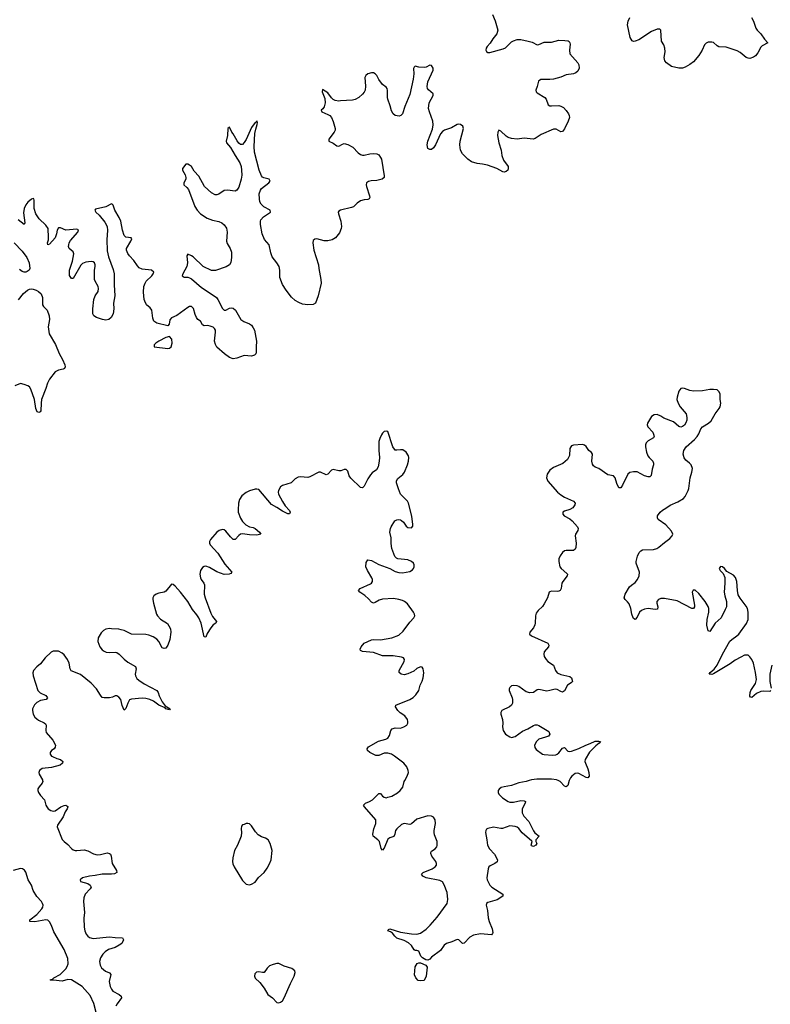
# Model space of a CAD drawing. Header units: inches. Extents: x 2143843 to 2212570, y 881249 to 1017455.
# Tile 28 of 54: x 2151242 to 2159495, y 957541 to 968365. Entities that reach past the tile are written whole.
import ezdxf

# ---------------------------------------------------------------- set-up
doc = ezdxf.new("R2010")
doc.units = ezdxf.units.IN
doc.header["$MEASUREMENT"] = 0
doc.layers.add('C1955', color=7, linetype='Continuous')
doc.layers.add('C1956', color=7, linetype='Continuous')

msp = doc.modelspace()

# ---------------------------------------------------------------- linework, layer by layer
at = {"layer": 'C1955', "color": 6, "elevation": 400}
for points in [[(2151494, 960000), (2151495, 959990), (2151488, 959970), (2151454, 959930), (2151443, 959910), (2151442, 959890), (2151447, 959870), (2151470, 959837), (2151513, 959790), (2151529, 959730), (2151539, 959710), (2151555, 959690), (2151583, 959670), (2151610, 959664), (2151630, 959667), (2151693, 959710), (2151730, 959726), (2151750, 959729), (2151770, 959715), (2151772, 959710), (2151765, 959690), (2151742, 959658), (2151718, 959602), (2151657, 959510), (2151652, 959490), (2151710, 959353), (2151730, 959330), (2151770, 959297), (2151810, 959255), (2151830, 959239), (2151850, 959232), (2151870, 959230), (2151950, 959239), (2151990, 959228), (2152055, 959195), (2152095, 959185), (2152130, 959186), (2152205, 959205), (2152230, 959200), (2152240, 959190), (2152248, 959170), (2152259, 959090), (2152307, 959010), (2152308, 958990), (2152285, 958975), (2152250, 958970), (2152150, 958973), (2152070, 958955), (2152010, 958949), (2151931, 958930), (2151908, 958908), (2151909, 958889), (2151990, 958868), (2152017, 958850), (2152026, 958830), (2152017, 958810), (2151960, 958750), (2151946, 958710), (2151945, 958670), (2151953, 958550), (2151948, 958489), (2151950, 958390), (2151957, 958350), (2151973, 958310), (2151990, 958288), (2152010, 958275), (2152050, 958264), (2152230, 958282), (2152290, 958274), (2152372, 958272), (2152384, 958250), (2152363, 958210), (2152336, 958190), (2152290, 958166), (2152217, 958143), (2152182, 958118), (2152157, 958090), (2152130, 958050), (2152121, 958010), (2152126, 957970), (2152143, 957943), (2152185, 957905), (2152230, 957888), (2152242, 957870), (2152227, 957790), (2152238, 957738), (2152250, 957706), (2152266, 957686), (2152337, 957650), (2152359, 957630), (2152362, 957610), (2152313, 957547), (2152300, 957520)], [(2156844, 960000), (2156810, 959990), (2156730, 959975), (2156650, 959947), (2156567, 959933), (2156537, 959923), (2156514, 959906), (2156504, 959890), (2156502, 959870), (2156510, 959850), (2156550, 959809), (2156611, 959770), (2156630, 959763), (2156670, 959762), (2156750, 959782), (2156790, 959778), (2156802, 959770), (2156800, 959750), (2156766, 959690), (2156766, 959646), (2156783, 959610), (2156839, 959550), (2156890, 959447), (2156907, 959427), (2156954, 959390), (2156917, 959350), (2156918, 959330), (2156926, 959310), (2156917, 959290), (2156890, 959275), (2156870, 959284), (2156867, 959290), (2156877, 959330), (2156874, 959334), (2156766, 959426), (2156730, 959473), (2156710, 959489), (2156690, 959496), (2156630, 959502), (2156550, 959473), (2156530, 959473), (2156450, 959488), (2156390, 959475), (2156375, 959465), (2156367, 959450), (2156364, 959430), (2156379, 959350), (2156385, 959290), (2156407, 959250), (2156461, 959190), (2156495, 959130), (2156490, 959108), (2156467, 959090), (2156416, 959064), (2156399, 959050), (2156391, 959029), (2156379, 958930), (2156382, 958910), (2156411, 958850), (2156431, 958830), (2156555, 958750), (2156554, 958730), (2156493, 958690), (2156390, 958660), (2156374, 958650), (2156371, 958630), (2156387, 958570), (2156393, 958490), (2156404, 958450), (2156435, 958370), (2156443, 958330), (2156440, 958320), (2156430, 958306), (2156310, 958315), (2156230, 958302), (2156190, 958279), (2156130, 958212), (2156110, 958208), (2156071, 958251), (2156052, 958252), (2155993, 958227), (2155936, 958210), (2155909, 958191), (2155868, 958132), (2155770, 958059), (2155750, 958037), (2155730, 958026), (2155708, 958028), (2155671, 958051), (2155653, 958070), (2155630, 958126), (2155610, 958133), (2155590, 958132), (2155579, 958139), (2155548, 958188), (2155516, 958216), (2155470, 958243), (2155390, 958268), (2155365, 958290), (2155342, 958322), (2155319, 958339), (2155289, 958350), (2155297, 958363), (2155310, 958371), (2155430, 958333), (2155550, 958314), (2155608, 958312), (2155650, 958324), (2155710, 958367), (2155753, 958410), (2155830, 958500), (2155940, 958650), (2155948, 958692), (2155940, 958770), (2155910, 958853), (2155890, 958886), (2155860, 958900), (2155712, 958930), (2155676, 958950), (2155658, 958970), (2155679, 958990), (2155777, 959030), (2155808, 959050), (2155823, 959070), (2155825, 959090), (2155817, 959110), (2155772, 959170), (2155762, 959198), (2155762, 959210), (2155770, 959223), (2155811, 959250), (2155828, 959270), (2155832, 959288), (2155830, 959332), (2155804, 959404), (2155799, 959430), (2155798, 959450), (2155814, 959530), (2155810, 959570), (2155790, 959596), (2155770, 959609), (2155730, 959614), (2155610, 959577), (2155550, 959524), (2155530, 959518), (2155470, 959527), (2155441, 959519), (2155387, 959470), (2155375, 959450), (2155366, 959410), (2155354, 959386), (2155310, 959371), (2155290, 959355), (2155250, 959257), (2155230, 959234), (2155215, 959255), (2155196, 959330), (2155179, 959350), (2155129, 959389), (2155123, 959410), (2155134, 959470), (2155156, 959530), (2155158, 959570), (2155032, 959710), (2155021, 959730), (2155042, 959750), (2155089, 959771), (2155121, 959790), (2155190, 959859), (2155210, 959858), (2155231, 959830), (2155250, 959816), (2155270, 959812), (2155290, 959816), (2155333, 959830), (2155394, 959866), (2155426, 959890), (2155453, 959927), (2155469, 959990), (2155475, 960000)], [(2157283, 960000), (2157270, 959947), (2157250, 959930), (2157230, 959940), (2157184, 959990), (2157163, 960000)], [(2152081, 957450), (2152058, 957550), (2152016, 957636), (2151930, 957738), (2151810, 957810), (2151770, 957812), (2151710, 957795), (2151614, 957806), (2151585, 957805), (2151578, 957810), (2151604, 957816), (2151616, 957830), (2151687, 957870), (2151750, 957930), (2151765, 957955), (2151774, 957986), (2151770, 958043), (2151730, 958144), (2151617, 958337), (2151590, 958406), (2151570, 958446), (2151559, 958459), (2151550, 958466), (2151530, 958468), (2151410, 958447), (2151353, 958450), (2151354, 958470), (2151431, 958529), (2151485, 958590), (2151497, 958610), (2151500, 958630), (2151494, 958650), (2151482, 958670), (2151430, 958727), (2151391, 958790), (2151370, 958850), (2151336, 958910), (2151310, 958993), (2151296, 959016), (2151271, 959031), (2151250, 959033), (2151170, 959012)]]:
    msp.add_lwpolyline(points, dxfattribs=at)
at = {"layer": 'C1955', "color": 6}
for points, elevation in [([(2153750, 959530), (2153730, 959527), (2153710, 959516), (2153690, 959514), (2153681, 959499), (2153676, 959470), (2153682, 959430), (2153676, 959390), (2153638, 959290), (2153603, 959230), (2153584, 959150), (2153582, 959110), (2153585, 959085), (2153600, 959050), (2153690, 958903), (2153730, 958863), (2153770, 958853), (2153790, 958862), (2153830, 958885), (2153867, 958933), (2153930, 958990), (2153964, 959036), (2153990, 959084), (2154008, 959130), (2154017, 959230), (2153997, 959310), (2153973, 959350), (2153946, 959366), (2153902, 959382), (2153864, 959404), (2153836, 959436), (2153790, 959501), (2153770, 959523)], 500), ([(2154070, 957989), (2154030, 957979), (2153990, 957963), (2153962, 957938), (2153930, 957892), (2153910, 957889), (2153870, 957899), (2153846, 957894), (2153826, 957874), (2153822, 957850), (2153830, 957828), (2153882, 957781), (2153930, 957719), (2153970, 957650), (2154022, 957610), (2154070, 957561), (2154090, 957557), (2154110, 957563), (2154130, 957580), (2154148, 957612), (2154218, 957770), (2154260, 957850), (2154272, 957890), (2154267, 957910), (2154234, 957934), (2154150, 957960), (2154090, 957988)], 500), ([(2155650, 957799), (2155624, 957804), (2155598, 957830), (2155583, 957863), (2155590, 957953), (2155612, 957990), (2155630, 957998), (2155650, 957996), (2155707, 957970), (2155721, 957950), (2155710, 957849), (2155690, 957803)], 400)]:
    msp.add_lwpolyline(points, close=True, dxfattribs=dict(at, elevation=elevation))
at = {"layer": 'C1956', "color": 6, "elevation": 400}
for points in [[(2156440, 968420), (2156469, 968351), (2156497, 968250), (2156488, 968210), (2156445, 968155), (2156415, 968105), (2156382, 968070), (2156369, 968050), (2156368, 968030), (2156376, 968016), (2156390, 968004), (2156410, 968003), (2156556, 968044), (2156583, 968057), (2156650, 968120), (2156670, 968132), (2156710, 968146), (2156750, 968146), (2156834, 968130), (2156877, 968117), (2156930, 968090), (2156950, 968092), (2157010, 968119), (2157090, 968119), (2157170, 968138), (2157236, 968136), (2157271, 968131), (2157284, 968124), (2157292, 968112), (2157295, 968095), (2157285, 968030), (2157290, 967990), (2157378, 967890), (2157389, 967870), (2157392, 967830), (2157380, 967800), (2157358, 967782), (2157332, 967770), (2157250, 967760), (2157190, 967734), (2157110, 967711), (2157070, 967707), (2156970, 967709), (2156946, 967690), (2156933, 967630), (2156918, 967590), (2156920, 967570), (2156930, 967561), (2157016, 967510), (2157031, 967490), (2157051, 967430), (2157070, 967419), (2157090, 967417), (2157170, 967420), (2157190, 967415), (2157219, 967399), (2157250, 967367), (2157274, 967330), (2157283, 967310), (2157285, 967290), (2157272, 967250), (2157230, 967164), (2157210, 967137), (2157190, 967131), (2157141, 967161), (2157110, 967162), (2156977, 967103), (2156910, 967059), (2156888, 967052), (2156790, 967064), (2156710, 967052), (2156650, 967057), (2156613, 967070), (2156590, 967084), (2156530, 967141), (2156510, 967149), (2156499, 967130), (2156496, 967090), (2156511, 967010), (2156536, 966930), (2156541, 966870), (2156561, 966821), (2156611, 966750), (2156614, 966730), (2156607, 966710), (2156590, 966696), (2156570, 966690), (2156552, 966692), (2156488, 966728), (2156386, 966766), (2156330, 966778), (2156270, 966785), (2156210, 966802), (2156170, 966830), (2156110, 966889), (2156090, 966930), (2156080, 966990), (2156083, 967030), (2156122, 967170), (2156115, 967195), (2156090, 967212), (2156070, 967217), (2156050, 967213), (2155990, 967175), (2155911, 967149), (2155890, 967135), (2155870, 967110), (2155815, 966990), (2155790, 966955), (2155770, 966939), (2155750, 966936), (2155728, 966948), (2155722, 966990), (2155729, 967029), (2155780, 967160), (2155789, 967210), (2155785, 967250), (2155746, 967350), (2155737, 967390), (2155745, 967450), (2155787, 967530), (2155787, 967550), (2155735, 967595), (2155726, 967610), (2155722, 967630), (2155730, 967680), (2155788, 967810), (2155789, 967830), (2155770, 967860), (2155750, 967863), (2155710, 967843), (2155690, 967839), (2155630, 967844), (2155590, 967853), (2155578, 967842), (2155572, 967828), (2155575, 967770), (2155569, 967711), (2155530, 967542), (2155477, 967410), (2155452, 967330), (2155432, 967310), (2155415, 967305), (2155370, 967310), (2155347, 967330), (2155330, 967362), (2155316, 967416), (2155288, 967490), (2155284, 967510), (2155285, 967585), (2155281, 967610), (2155270, 967624), (2155230, 967651), (2155190, 967706), (2155167, 967750), (2155150, 967769), (2155130, 967779), (2155110, 967779), (2155070, 967769), (2155047, 967753), (2155037, 967730), (2155045, 967635), (2155040, 967590), (2155030, 967569), (2155010, 967546), (2154969, 967511), (2154930, 967486), (2154900, 967480), (2154770, 967471), (2154750, 967470), (2154710, 967478), (2154690, 967486), (2154670, 967505), (2154630, 967561), (2154570, 967597), (2154569, 967570), (2154597, 967497), (2154600, 967450), (2154590, 967408), (2154575, 967385), (2154558, 967370), (2154562, 967350), (2154630, 967324), (2154653, 967310), (2154670, 967288), (2154690, 967246), (2154712, 967170), (2154710, 967150), (2154701, 967130), (2154639, 967050), (2154640, 967030), (2154687, 967007), (2154730, 966978), (2154750, 966976), (2154790, 966998), (2154810, 967002), (2154850, 966993), (2154905, 966965), (2154962, 966902), (2154990, 966881), (2155010, 966874), (2155030, 966874), (2155090, 966891), (2155130, 966892), (2155170, 966889), (2155190, 966878), (2155210, 966851), (2155218, 966830), (2155250, 966650), (2155248, 966630), (2155226, 966610), (2155170, 966598), (2155106, 966594), (2155075, 966585), (2155055, 966570), (2155051, 966550), (2155053, 966530), (2155088, 966430), (2155090, 966410), (2155083, 966397), (2155070, 966389), (2155030, 966385), (2154990, 966373), (2154951, 966349), (2154911, 966309), (2154890, 966300), (2154768, 966272), (2154750, 966259), (2154745, 966250), (2154747, 966230), (2154772, 966150), (2154780, 966090), (2154778, 966070), (2154757, 966023), (2154714, 965966), (2154676, 965944), (2154630, 965933), (2154590, 965934), (2154510, 965955), (2154487, 965953), (2154470, 965937), (2154465, 965910), (2154477, 965830), (2154528, 965670), (2154531, 965629), (2154553, 965510), (2154555, 965470), (2154524, 965330), (2154493, 965250), (2154470, 965232), (2154410, 965230), (2154350, 965237), (2154310, 965254), (2154270, 965278), (2154230, 965313), (2154170, 965391), (2154133, 965453), (2154102, 965530), (2154103, 965610), (2154093, 965650), (2154070, 965690), (2154019, 965759), (2154003, 965803), (2153984, 965890), (2153932, 965950), (2153907, 966010), (2153888, 966112), (2153889, 966150), (2153894, 966166), (2153922, 966198), (2154000, 966250), (2153997, 966270), (2153926, 966306), (2153895, 966335), (2153883, 966363), (2153877, 966397), (2153876, 966450), (2153888, 966490), (2153902, 966510), (2153980, 966570), (2153995, 966590), (2153984, 966610), (2153925, 966625), (2153910, 966635), (2153899, 966650), (2153875, 966710), (2153823, 966910), (2153818, 966970), (2153827, 967113), (2153837, 967163), (2153852, 967212), (2153856, 967236), (2153852, 967250), (2153849, 967250), (2153841, 967239), (2153830, 967235), (2153790, 967181), (2153730, 967049), (2153710, 967014), (2153690, 966994), (2153670, 966994), (2153650, 967009), (2153632, 967032), (2153590, 967110), (2153575, 967130), (2153550, 967185), (2153532, 967168), (2153526, 967090), (2153511, 967030), (2153517, 967010), (2153559, 966959), (2153610, 966870), (2153662, 966790), (2153676, 966750), (2153682, 966710), (2153684, 966656), (2153677, 966610), (2153650, 966525), (2153630, 966492), (2153610, 966480), (2153528, 966489), (2153490, 966486), (2153430, 966446), (2153410, 966438), (2153390, 966438), (2153350, 966460), (2153274, 966530), (2153210, 966643), (2153161, 966701), (2153130, 966750), (2153110, 966766), (2153090, 966777), (2153070, 966775), (2153030, 966730), (2153031, 966710), (2153060, 966660), (2153069, 966630), (2153068, 966610), (2153047, 966570), (2153046, 966550), (2153081, 966521), (2153098, 966498), (2153169, 966310), (2153192, 966270), (2153231, 966230), (2153304, 966184), (2153360, 966160), (2153430, 966145), (2153463, 966130), (2153490, 966108), (2153514, 966074), (2153524, 966030), (2153516, 965930), (2153524, 965904), (2153557, 965850), (2153570, 965810), (2153572, 965750), (2153563, 965697), (2153550, 965670), (2153512, 965648), (2153393, 965607), (2153350, 965609), (2153259, 965650), (2153150, 965756), (2153130, 965770), (2153090, 965788), (2153078, 965770), (2153086, 965690), (2153080, 965650), (2153035, 965570), (2153028, 965550), (2153050, 965535), (2153090, 965533), (2153110, 965527), (2153130, 965516), (2153240, 965420), (2153381, 965330), (2153405, 965310), (2153419, 965290), (2153470, 965190), (2153490, 965171), (2153510, 965173), (2153550, 965193), (2153570, 965197), (2153590, 965193), (2153614, 965170), (2153674, 965070), (2153707, 965047), (2153770, 965022), (2153790, 965005), (2153810, 964978), (2153823, 964950), (2153847, 964830), (2153841, 964770), (2153842, 964710), (2153837, 964690), (2153825, 964675), (2153790, 964664), (2153710, 964672), (2153630, 964643), (2153590, 964638), (2153550, 964652), (2153492, 964692), (2153410, 964765), (2153394, 964794), (2153384, 964830), (2153396, 964930), (2153394, 964950), (2153385, 964970), (2153370, 964984), (2153337, 964997), (2153310, 965003), (2153270, 965000), (2153250, 965010), (2153230, 965050), (2153200, 965070), (2153185, 965090), (2153170, 965124), (2153151, 965190), (2153130, 965211), (2153110, 965211), (2153090, 965200), (2152970, 965113), (2152910, 965087), (2152894, 965066), (2152884, 965016), (2152870, 965000), (2152750, 965028), (2152718, 965050), (2152705, 965085), (2152695, 965170), (2152676, 965196), (2152637, 965230), (2152616, 965270), (2152610, 965290), (2152603, 965370), (2152607, 965430), (2152620, 965470), (2152634, 965490), (2152695, 965550), (2152711, 965570), (2152716, 965590), (2152690, 965610), (2152590, 965622), (2152557, 965637), (2152537, 965657), (2152498, 965718), (2152450, 965768), (2152430, 965796), (2152417, 965830), (2152417, 965850), (2152465, 965930), (2152475, 965955), (2152466, 965966), (2152410, 965974), (2152390, 965993), (2152371, 966050), (2152355, 966150), (2152336, 966190), (2152287, 966270), (2152270, 966326), (2152258, 966338), (2152250, 966342), (2152190, 966308), (2152077, 966283), (2152068, 966270), (2152080, 966250), (2152116, 966216), (2152179, 966139), (2152204, 966090), (2152207, 966047), (2152198, 965950), (2152202, 965822), (2152217, 965757), (2152270, 965618), (2152280, 965570), (2152281, 965450), (2152289, 965330), (2152272, 965250), (2152275, 965185), (2152270, 965131), (2152248, 965090), (2152221, 965070), (2152190, 965061), (2152153, 965067), (2152086, 965090), (2152056, 965110), (2152047, 965130), (2152046, 965186), (2152056, 965290), (2152073, 965330), (2152103, 965377), (2152110, 965410), (2152106, 965430), (2152072, 965490), (2152066, 965510), (2152066, 965610), (2152072, 965652), (2152071, 965671), (2152063, 965690), (2152050, 965701), (2152026, 965706), (2151970, 965699), (2151934, 965686), (2151914, 965666), (2151830, 965520), (2151810, 965518), (2151790, 965551), (2151789, 965610), (2151823, 965710), (2151838, 965790), (2151831, 965811), (2151786, 965850), (2151780, 965870), (2151781, 965890), (2151787, 965913), (2151801, 965939), (2151882, 966030), (2151890, 966054), (2151870, 966062), (2151750, 966051), (2151690, 966076), (2151670, 966075), (2151655, 966050), (2151647, 966010), (2151630, 965968), (2151570, 965898), (2151550, 965891), (2151546, 965910), (2151557, 965943), (2151559, 965970), (2151553, 966070), (2151530, 966106), (2151455, 966175), (2151418, 966230), (2151400, 966290), (2151402, 966382), (2151396, 966396), (2151390, 966398), (2151370, 966392), (2151330, 966359), (2151310, 966330), (2151290, 966290), (2151283, 966243), (2151298, 966130), (2151290, 966113), (2151225, 966165)], [(2159288, 968390), (2159310, 968350), (2159334, 968270), (2159350, 968249), (2159391, 968210), (2159430, 968152), (2159468, 968110), (2159404, 968076), (2159390, 968061), (2159359, 968001), (2159330, 967967), (2159309, 967951), (2159270, 967938), (2159250, 967940), (2159230, 967950), (2159164, 968004), (2159130, 968023), (2159010, 968061), (2158930, 968065), (2158910, 968076), (2158870, 968113), (2158850, 968119), (2158810, 968116), (2158790, 968108), (2158771, 968089), (2158744, 968030), (2158710, 967972), (2158650, 967902), (2158610, 967871), (2158557, 967843), (2158530, 967833), (2158490, 967830), (2158408, 967850), (2158353, 967890), (2158334, 967914), (2158327, 967950), (2158337, 968010), (2158336, 968050), (2158323, 968090), (2158300, 968130), (2158291, 968250), (2158279, 968259), (2158270, 968262), (2158250, 968260), (2158190, 968234), (2158050, 968145), (2158010, 968127), (2157990, 968126), (2157974, 968134), (2157953, 968170), (2157926, 968310), (2157932, 968350), (2157949, 968390)], [(2151180, 965910), (2151270, 965821), (2151321, 965750), (2151346, 965690), (2151352, 965630), (2151345, 965610), (2151325, 965595), (2151310, 965589), (2151291, 965589), (2151270, 965595), (2151238, 965618)], [(2151230, 965286), (2151285, 965355), (2151326, 965390), (2151350, 965402), (2151370, 965405), (2151390, 965402), (2151424, 965390), (2151450, 965375), (2151476, 965350), (2151494, 965310), (2151492, 965230), (2151503, 965210), (2151543, 965170), (2151565, 965110), (2151568, 965070), (2151554, 964990), (2151566, 964910), (2151635, 964795), (2151675, 964695), (2151714, 964630), (2151737, 964570), (2151741, 964550), (2151735, 964530), (2151719, 964521), (2151670, 964513), (2151630, 964494), (2151570, 964413), (2151547, 964370), (2151530, 964310), (2151483, 964190), (2151476, 964150), (2151475, 964065), (2151467, 964053), (2151453, 964047), (2151434, 964054), (2151418, 964090), (2151405, 964190), (2151364, 964304), (2151348, 964328), (2151330, 964340), (2151290, 964355), (2151250, 964364), (2151190, 964339)], [(2159500, 960990), (2159490, 960980), (2159424, 960984), (2159390, 960980), (2159343, 960957), (2159290, 960912), (2159278, 960918), (2159270, 960929), (2159273, 960970), (2159282, 960990), (2159332, 961068), (2159344, 961110), (2159332, 961190), (2159309, 961289), (2159290, 961331), (2159270, 961360), (2159250, 961377), (2159230, 961380), (2159210, 961377), (2159170, 961358), (2159110, 961325), (2159055, 961285), (2158870, 961174), (2158850, 961166), (2158824, 961170), (2158835, 961190), (2158876, 961224), (2158912, 961268), (2158969, 961391), (2159049, 961531), (2159070, 961552), (2159126, 961590), (2159147, 961610), (2159234, 961726), (2159250, 961770), (2159250, 961850), (2159245, 961890), (2159230, 961919), (2159164, 962004), (2159142, 962042), (2159133, 962090), (2159126, 962190), (2159112, 962232), (2159090, 962258), (2159017, 962297), (2158992, 962330), (2158970, 962349), (2158947, 962353), (2158931, 962330), (2158942, 962310), (2158978, 962278), (2158994, 962234), (2158996, 962170), (2158988, 962070), (2158993, 962030), (2159014, 961970), (2159012, 961910), (2159000, 961880), (2158953, 961790), (2158888, 961730), (2158830, 961640), (2158810, 961645), (2158795, 961710), (2158799, 961770), (2158819, 961850), (2158817, 961890), (2158810, 961915), (2158779, 961970), (2158710, 962055), (2158670, 962092), (2158646, 962094), (2158634, 962070), (2158661, 961930), (2158660, 961910), (2158650, 961890), (2158630, 961893), (2158470, 961976), (2158330, 962003), (2158290, 962002), (2158264, 961990), (2158247, 961970), (2158246, 961950), (2158257, 961910), (2158254, 961886), (2158230, 961881), (2158150, 961893), (2158110, 961886), (2158079, 961870), (2158056, 961850), (2158030, 961795), (2158010, 961772), (2157990, 961780), (2157985, 961790), (2157972, 961830), (2157962, 961890), (2157942, 961942), (2157926, 961966), (2157899, 961990), (2157889, 962009), (2157899, 962050), (2157947, 962130), (2157968, 962150), (2158010, 962178), (2158034, 962210), (2158051, 962250), (2158058, 962290), (2158021, 962390), (2158018, 962410), (2158034, 962466), (2158052, 962508), (2158070, 962526), (2158090, 962535), (2158210, 962541), (2158247, 962553), (2158270, 962566), (2158330, 962619), (2158390, 962660), (2158416, 962690), (2158422, 962710), (2158410, 962741), (2158347, 962810), (2158263, 962870), (2158253, 962890), (2158255, 962910), (2158283, 962950), (2158310, 962973), (2158347, 962993), (2158393, 963027), (2158477, 963063), (2158539, 963101), (2158557, 963123), (2158591, 963190), (2158600, 963210), (2158612, 963330), (2158632, 963390), (2158638, 963430), (2158624, 963470), (2158606, 963490), (2158564, 963524), (2158547, 963547), (2158537, 963590), (2158542, 963630), (2158570, 963670), (2158660, 963750), (2158690, 963783), (2158710, 963813), (2158732, 963868), (2158748, 963890), (2158816, 963930), (2158845, 963955), (2158888, 964030), (2158933, 964090), (2158944, 964110), (2158949, 964149), (2158942, 964190), (2158944, 964250), (2158930, 964279), (2158910, 964295), (2158870, 964301), (2158830, 964298), (2158750, 964283), (2158650, 964282), (2158609, 964289), (2158550, 964312), (2158530, 964315), (2158510, 964310), (2158490, 964281), (2158470, 964214), (2158468, 964188), (2158481, 964150), (2158504, 964110), (2158568, 964030), (2158577, 963990), (2158576, 963964), (2158566, 963934), (2158551, 963909), (2158529, 963891), (2158510, 963887), (2158490, 963893), (2158430, 963944), (2158325, 963985), (2158290, 964006), (2158250, 964023), (2158219, 964021), (2158190, 964001), (2158146, 963930), (2158141, 963910), (2158147, 963890), (2158203, 963830), (2158212, 963810), (2158216, 963784), (2158211, 963769), (2158150, 963734), (2158130, 963713), (2158123, 963690), (2158122, 963670), (2158133, 963610), (2158147, 963570), (2158161, 963550), (2158202, 963510), (2158212, 963490), (2158212, 963470), (2158196, 963424), (2158185, 963355), (2158170, 963341), (2158150, 963339), (2158110, 963349), (2158030, 963394), (2157990, 963395), (2157950, 963386), (2157928, 963370), (2157870, 963247), (2157850, 963217), (2157830, 963220), (2157826, 963226), (2157807, 963267), (2157790, 963327), (2157770, 963350), (2157710, 963362), (2157610, 963430), (2157570, 963445), (2157550, 963459), (2157540, 963480), (2157533, 963510), (2157540, 963590), (2157528, 963608), (2157500, 963630), (2157470, 963673), (2157450, 963688), (2157430, 963694), (2157330, 963687), (2157310, 963680), (2157300, 963670), (2157291, 963650), (2157285, 963575), (2157264, 963530), (2157215, 963485), (2157110, 963440), (2157070, 963413), (2157040, 963370), (2157034, 963330), (2157050, 963290), (2157154, 963170), (2157190, 963141), (2157230, 963117), (2157332, 963072), (2157349, 963050), (2157345, 963030), (2157322, 962998), (2157290, 962980), (2157230, 962963), (2157214, 962950), (2157213, 962930), (2157229, 962910), (2157290, 962877), (2157317, 962857), (2157373, 962790), (2157381, 962770), (2157377, 962750), (2157354, 962710), (2157350, 962690), (2157359, 962610), (2157357, 962563), (2157350, 962544), (2157330, 962529), (2157250, 962531), (2157230, 962525), (2157211, 962509), (2157184, 962470), (2157170, 962436), (2157168, 962410), (2157180, 962350), (2157194, 962330), (2157258, 962278), (2157265, 962270), (2157262, 962250), (2157213, 962190), (2157202, 962170), (2157194, 962110), (2157184, 962090), (2157170, 962082), (2157150, 962079), (2157090, 962081), (2157070, 962076), (2157065, 962070), (2157045, 962010), (2157010, 961944), (2156990, 961915), (2156941, 961870), (2156920, 961840), (2156912, 961810), (2156910, 961730), (2156906, 961714), (2156890, 961679), (2156850, 961630), (2156848, 961610), (2156868, 961590), (2157047, 961510), (2157060, 961490), (2157056, 961470), (2157010, 961416), (2157004, 961390), (2157010, 961364), (2157030, 961331), (2157050, 961308), (2157110, 961270), (2157133, 961210), (2157150, 961186), (2157190, 961166), (2157290, 961145), (2157310, 961130), (2157319, 961090), (2157305, 961075), (2157264, 961050), (2157230, 960988), (2157210, 960973), (2157190, 960978), (2157150, 961003), (2157130, 961006), (2157070, 960989), (2157036, 960984), (2156950, 961002), (2156930, 960996), (2156890, 960968), (2156850, 960965), (2156810, 960976), (2156730, 961034), (2156710, 961042), (2156670, 961047), (2156650, 961040), (2156630, 961025), (2156623, 961010), (2156622, 960990), (2156657, 960910), (2156661, 960890), (2156659, 960850), (2156649, 960830), (2156628, 960812), (2156543, 960770), (2156533, 960750), (2156532, 960730), (2156551, 960670), (2156553, 960630), (2156549, 960590), (2156558, 960550), (2156583, 960510), (2156630, 960480), (2156650, 960475), (2156690, 960486), (2156770, 960544), (2156830, 960570), (2156890, 960606), (2156910, 960612), (2156930, 960612), (2156950, 960605), (2157058, 960538), (2157065, 960530), (2157069, 960510), (2157056, 960490), (2157024, 960476), (2156950, 960454), (2156924, 960430), (2156902, 960390), (2156904, 960364), (2156920, 960340), (2156990, 960292), (2157010, 960286), (2157099, 960281), (2157136, 960284), (2157150, 960289), (2157170, 960306), (2157210, 960357), (2157230, 960364), (2157270, 960324), (2157290, 960320), (2157310, 960324), (2157390, 960351), (2157467, 960390), (2157514, 960406), (2157570, 960432), (2157610, 960435), (2157628, 960430), (2157613, 960410), (2157577, 960383), (2157508, 960312), (2157459, 960230), (2157456, 960210), (2157461, 960190), (2157490, 960130), (2157500, 960090), (2157503, 960050), (2157490, 960030), (2157470, 960034), (2157390, 960078), (2157370, 960081), (2157350, 960078), (2157311, 960050), (2157296, 960030), (2157285, 960010), (2157283, 960000)], [(2155475, 960000), (2155503, 960050), (2155515, 960090), (2155513, 960110), (2155497, 960150), (2155466, 960190), (2155363, 960270), (2155330, 960290), (2155290, 960300), (2155250, 960300), (2155190, 960276), (2155157, 960277), (2155090, 960310), (2155066, 960330), (2155063, 960350), (2155078, 960370), (2155186, 960434), (2155266, 960454), (2155290, 960468), (2155306, 960494), (2155322, 960550), (2155337, 960570), (2155370, 960579), (2155430, 960578), (2155467, 960590), (2155498, 960610), (2155508, 960630), (2155511, 960649), (2155506, 960670), (2155476, 960710), (2155425, 960745), (2155400, 960770), (2155375, 960810), (2155377, 960830), (2155530, 960892), (2155567, 960913), (2155598, 960942), (2155630, 960990), (2155646, 961050), (2155667, 961093), (2155678, 961130), (2155685, 961185), (2155678, 961230), (2155666, 961246), (2155650, 961251), (2155610, 961231), (2155576, 961204), (2155510, 961173), (2155470, 961164), (2155436, 961170), (2155413, 961190), (2155413, 961210), (2155470, 961310), (2155474, 961330), (2155463, 961350), (2155438, 961358), (2155348, 961372), (2155230, 961372), (2155130, 961409), (2155010, 961420), (2154989, 961430), (2154985, 961445), (2154996, 961470), (2155030, 961509), (2155110, 961549), (2155130, 961552), (2155210, 961548), (2155332, 961570), (2155410, 961599), (2155458, 961642), (2155530, 961742), (2155576, 961790), (2155586, 961810), (2155581, 961830), (2155570, 961850), (2155504, 961944), (2155471, 961970), (2155450, 961980), (2155412, 961992), (2155350, 962002), (2155230, 961995), (2155195, 961985), (2155150, 961957), (2155130, 961952), (2155110, 961962), (2155078, 961998), (2155035, 962035), (2154981, 962070), (2154968, 962090), (2154984, 962110), (2155097, 962163), (2155109, 962171), (2155121, 962190), (2155120, 962210), (2155112, 962230), (2155066, 962310), (2155049, 962350), (2155050, 962399), (2155070, 962428), (2155110, 962418), (2155190, 962375), (2155310, 962330), (2155370, 962298), (2155410, 962286), (2155450, 962284), (2155530, 962299), (2155562, 962318), (2155573, 962330), (2155579, 962350), (2155578, 962370), (2155570, 962390), (2155550, 962410), (2155510, 962428), (2155398, 962438), (2155384, 962444), (2155365, 962465), (2155333, 962550), (2155325, 962605), (2155326, 962670), (2155313, 962730), (2155317, 962770), (2155327, 962790), (2155366, 962854), (2155390, 962868), (2155411, 962871), (2155430, 962868), (2155441, 962861), (2155461, 962841), (2155490, 962796), (2155510, 962781), (2155550, 962779), (2155563, 962797), (2155566, 962814), (2155553, 962907), (2155517, 963050), (2155504, 963070), (2155430, 963150), (2155406, 963206), (2155386, 963274), (2155386, 963294), (2155399, 963321), (2155454, 963366), (2155472, 963390), (2155504, 963470), (2155515, 963510), (2155519, 963550), (2155516, 963570), (2155490, 963611), (2155455, 963635), (2155430, 963637), (2155390, 963631), (2155370, 963634), (2155362, 963642), (2155345, 963670), (2155290, 963839), (2155270, 963843), (2155250, 963836), (2155230, 963818), (2155219, 963801), (2155200, 963760), (2155192, 963728), (2155189, 963630), (2155197, 963550), (2155194, 963510), (2155182, 963450), (2155164, 963416), (2155118, 963382), (2155100, 963360), (2155070, 963316), (2155030, 963238), (2155010, 963218), (2154990, 963221), (2154884, 963324), (2154866, 963350), (2154850, 963403), (2154830, 963418), (2154810, 963420), (2154773, 963407), (2154750, 963405), (2154690, 963418), (2154670, 963414), (2154630, 963369), (2154610, 963361), (2154550, 963390), (2154530, 963389), (2154430, 963338), (2154410, 963332), (2154330, 963341), (2154304, 963336), (2154270, 963318), (2154227, 963273), (2154130, 963245), (2154109, 963230), (2154087, 963190), (2154085, 963170), (2154088, 963150), (2154130, 963068), (2154160, 963020), (2154209, 962970), (2154215, 962950), (2154209, 962931), (2154190, 962933), (2154130, 962963), (2154070, 963003), (2154010, 963036), (2153870, 963201), (2153850, 963205), (2153830, 963203), (2153770, 963185), (2153730, 963168), (2153685, 963130), (2153658, 963090), (2153649, 963050), (2153642, 962978), (2153644, 962950), (2153670, 962886), (2153691, 962850), (2153729, 962810), (2153769, 962789), (2153810, 962783), (2153830, 962772), (2153880, 962730), (2153892, 962710), (2153850, 962699), (2153770, 962702), (2153690, 962714), (2153670, 962710), (2153650, 962696), (2153610, 962650), (2153590, 962651), (2153558, 962678), (2153510, 962743), (2153490, 962756), (2153470, 962759), (2153436, 962750), (2153409, 962731), (2153340, 962650), (2153330, 962630), (2153329, 962611), (2153336, 962590), (2153420, 962500), (2153499, 962379), (2153573, 962290), (2153562, 962278), (2153545, 962270), (2153490, 962267), (2153410, 962294), (2153330, 962342), (2153290, 962356), (2153270, 962353), (2153250, 962343), (2153229, 962311), (2153224, 962270), (2153228, 962230), (2153237, 962210), (2153268, 962170), (2153272, 962152), (2153271, 962050), (2153281, 962010), (2153342, 961842), (2153363, 961803), (2153407, 961750), (2153400, 961730), (2153370, 961711), (2153342, 961678), (2153303, 961617), (2153290, 961578), (2153270, 961582), (2153236, 961730), (2153211, 961790), (2153190, 961823), (2153140, 961880), (2153090, 961970), (2153010, 962071), (2152950, 962138), (2152930, 962155), (2152910, 962160), (2152850, 962084), (2152830, 962073), (2152770, 962060), (2152743, 962050), (2152716, 962030), (2152706, 962010), (2152705, 961990), (2152713, 961950), (2152747, 961830), (2152757, 961810), (2152790, 961773), (2152866, 961726), (2152883, 961703), (2152899, 961670), (2152903, 961630), (2152893, 961550), (2152870, 961489), (2152850, 961457), (2152830, 961452), (2152810, 961461), (2152773, 961530), (2152750, 961554), (2152710, 961581), (2152660, 961600), (2152630, 961605), (2152470, 961608), (2152390, 961649), (2152359, 961659), (2152330, 961666), (2152250, 961670), (2152230, 961671), (2152190, 961664), (2152164, 961650), (2152137, 961623), (2152105, 961570), (2152102, 961530), (2152124, 961470), (2152150, 961437), (2152170, 961421), (2152193, 961413), (2152230, 961409), (2152290, 961413), (2152310, 961407), (2152337, 961390), (2152390, 961334), (2152430, 961301), (2152514, 961254), (2152524, 961230), (2152513, 961170), (2152515, 961150), (2152530, 961123), (2152550, 961103), (2152610, 961062), (2152749, 960989), (2152764, 960970), (2152774, 960930), (2152807, 960867), (2152842, 960822), (2152896, 960790), (2152890, 960777), (2152850, 960789), (2152840, 960800), (2152770, 960829), (2152712, 960872), (2152673, 960893), (2152630, 960903), (2152590, 960906), (2152470, 960895), (2152450, 960887), (2152429, 960851), (2152410, 960791), (2152390, 960774), (2152370, 960826), (2152352, 960892), (2152330, 960916), (2152310, 960930), (2152290, 960930), (2152262, 960918), (2152229, 960911), (2152170, 960909), (2152150, 960915), (2152130, 960939), (2152087, 961007), (2152029, 961070), (2151910, 961167), (2151808, 961208), (2151798, 961230), (2151786, 961290), (2151768, 961330), (2151730, 961382), (2151710, 961402), (2151670, 961421), (2151630, 961424), (2151610, 961421), (2151586, 961410), (2151522, 961350), (2151470, 961282), (2151429, 961250), (2151393, 961210), (2151385, 961185), (2151389, 961150), (2151442, 960990), (2151466, 960966), (2151530, 960935), (2151547, 960910), (2151534, 960890), (2151470, 960879), (2151430, 960857), (2151406, 960834), (2151383, 960790), (2151382, 960770), (2151390, 960730), (2151410, 960697), (2151430, 960678), (2151450, 960664), (2151510, 960636), (2151524, 960624), (2151533, 960610), (2151528, 960550), (2151532, 960530), (2151605, 960445), (2151637, 960390), (2151633, 960367), (2151619, 960350), (2151590, 960330), (2151575, 960310), (2151576, 960290), (2151590, 960270), (2151603, 960263), (2151650, 960241), (2151691, 960230), (2151716, 960210), (2151712, 960190), (2151688, 960170), (2151590, 960144), (2151490, 960131), (2151461, 960110), (2151452, 960090), (2151457, 960070), (2151492, 960010), (2151494, 960000)], [(2159513, 961270), (2159489, 961170), (2159491, 961091), (2159505, 961015)], [(2157163, 960000), (2157143, 960010), (2157090, 960016), (2156926, 960014), (2156870, 960008), (2156844, 960000)]]:
    msp.add_lwpolyline(points, dxfattribs=at)
msp.add_lwpolyline([(2152890, 964881), (2152850, 964871), (2152771, 964830), (2152738, 964810), (2152720, 964790), (2152722, 964770), (2152870, 964749), (2152890, 964753), (2152907, 964770), (2152919, 964810), (2152914, 964854)], close=True, dxfattribs=at)

doc.saveas('drawing.dxf')
